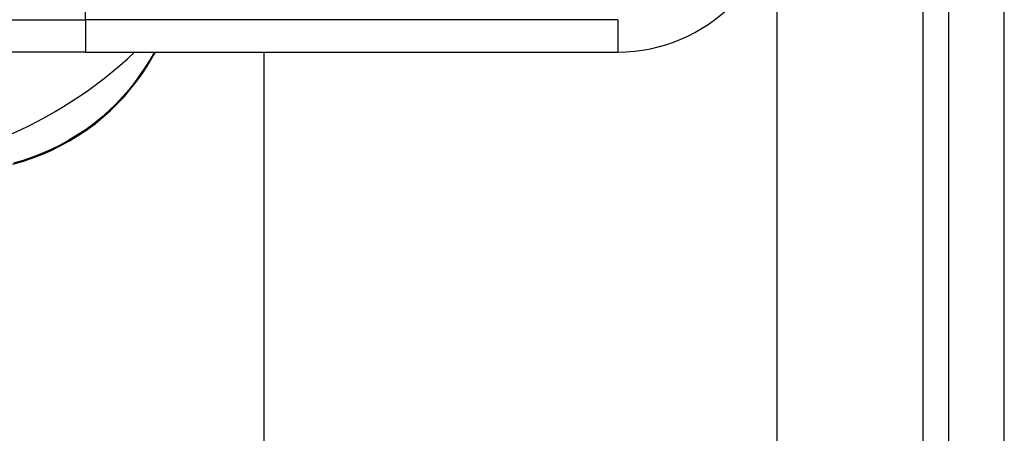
# Model space of a CAD drawing. Header units: inches. Extents: x 12 to 399, y 35 to 188.
# Tile 112 of 193: x 94.761 to 95.961, y 113.859 to 114.364. Entities that reach past the tile are written whole.
import ezdxf

# ---------------------------------------------------------------- set-up
doc = ezdxf.new("R2010")
doc.units = ezdxf.units.IN
doc.header["$MEASUREMENT"] = 0
doc.layers.add('Visible Edges(ANSI)', color=7, linetype='Continuous', lineweight=25)
doc.layers.add('Visible Tangent Edges(ANSI)', color=7, linetype='Continuous', lineweight=25)

msp = doc.modelspace()

# ---------------------------------------------------------------- linework, layer by layer
at = {"layer": 'Visible Edges(ANSI)'}
for p, q in [((95.8933, 130.5682), (95.8933, 98.9652)), ((95.9613, 98.9652), (95.9613, 130.5682)), ((95.6838, 114.4864), (95.6838, 99.7632)), ((94.841, 114.3243), (94.6037, 114.3243)), ((94.841, 114.3243), (95.4901, 114.3243)), ((94.922, 114.3167), (94.9264, 114.3243)), ((95.0588, 99.7632), (95.0588, 114.3243))]:
    msp.add_line(p, q, dxfattribs=at)
at = {"layer": 'Visible Edges(ANSI)', "flags": 128}
msp.add_lwpolyline([(94.7523, 114.1875), (94.7641, 114.1908), (94.7758, 114.1947), (94.7875, 114.1992), (94.7989, 114.2042), (94.8102, 114.2098), (94.8213, 114.2159), (94.8321, 114.2224), (94.8425, 114.2294), (94.8526, 114.2369), (94.8622, 114.2447), (94.8714, 114.253), (94.88, 114.2615), (94.8883, 114.2702), (94.896, 114.2792), (94.9032, 114.2884), (94.91, 114.2978), (94.9162, 114.3072), (94.922, 114.3167)], dxfattribs=at)
at = {"layer": 'Visible Edges(ANSI)'}
for centre, radius, start, end in [((95.4901, 114.5212), 0.1969, 270, 0), ((94.5373, 114.7091), 0.5295, 271.3331, 313.4046)]:
    msp.add_arc(centre, radius, start, end, dxfattribs=at)
at = {"layer": 'Visible Tangent Edges(ANSI)'}
for p, q in [((95.8623, 98.8482), (95.8623, 130.5682)), ((94.841, 114.3637), (94.841, 114.3834)), ((94.5699, 114.3637), (94.841, 114.3637)), ((95.4901, 114.3637), (94.841, 114.3637)), ((94.841, 114.3637), (94.841, 114.3243)), ((95.4901, 114.3637), (95.4901, 114.3243)), ((94.9249, 114.3243), (94.9196, 114.3152))]:
    msp.add_line(p, q, dxfattribs=at)
at = {"layer": 'Visible Tangent Edges(ANSI)', "flags": 128}
msp.add_lwpolyline([(94.9196, 114.3152), (94.9139, 114.3059), (94.9078, 114.2967), (94.9011, 114.2876), (94.894, 114.2787), (94.8864, 114.2699), (94.8784, 114.2613), (94.8698, 114.253), (94.8608, 114.245), (94.8514, 114.2373), (94.8416, 114.23), (94.8313, 114.2231), (94.8208, 114.2167), (94.81, 114.2108), (94.7989, 114.2053), (94.7877, 114.2004), (94.7763, 114.196), (94.7648, 114.1921), (94.7533, 114.1889)], dxfattribs=at)
at = {"layer": 'Visible Tangent Edges(ANSI)'}
msp.add_ellipse((94.9133, 114.3217), major_axis=(0.00866, -0.00499), ratio=0.493692, start_param=5.759679, end_param=6.283185, dxfattribs=at)

doc.saveas('drawing.dxf')
